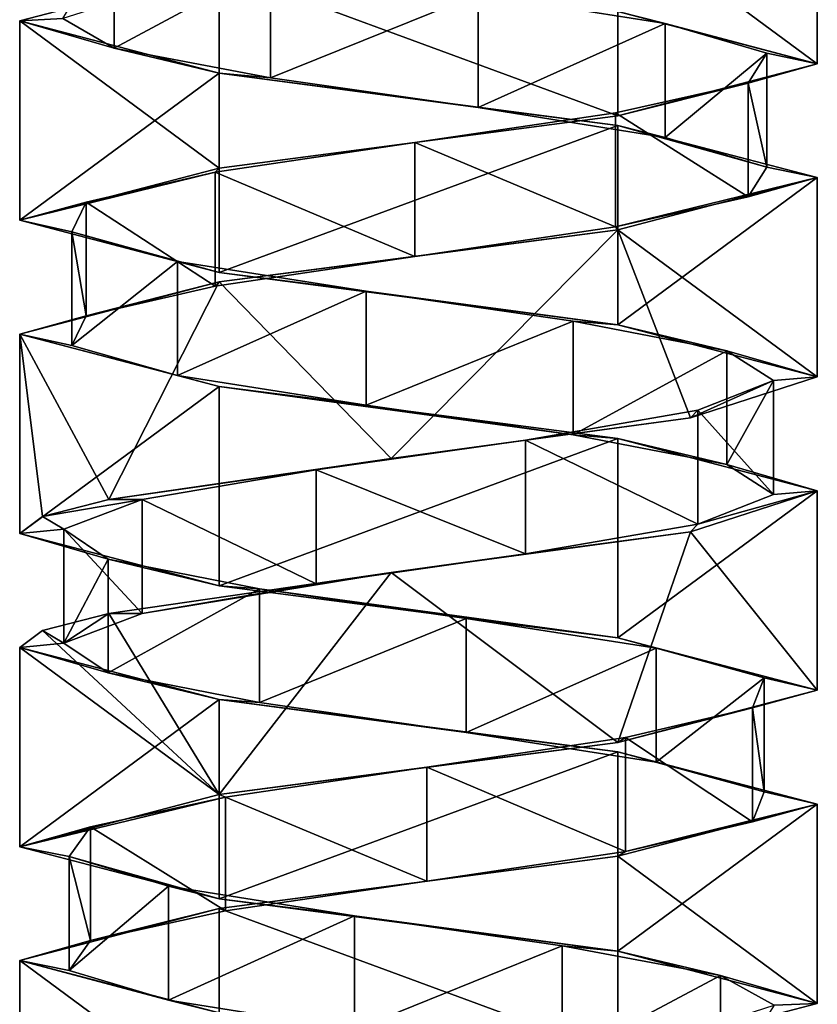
# Model space of a CAD drawing. Header units: millimetres. Extents: x -112 to 112, y -106 to 1587.
# Tile 94 of 158: x 48 to 62, y 697 to 714. Entities that reach past the tile are written whole.
import ezdxf

# ---------------------------------------------------------------- set-up
doc = ezdxf.new("R2010")
doc.units = ezdxf.units.MM
doc.header["$LTSCALE"] = 65.185185
for name, color, linetype in [('554', 7, 'CONTINUOUS'), ('555', 7, 'CONTINUOUS'), ('556', 7, 'CONTINUOUS'), ('557', 7, 'CONTINUOUS'), ('558', 7, 'CONTINUOUS'), ('559', 7, 'CONTINUOUS'), ('681', 7, 'CONTINUOUS'), ('682', 7, 'CONTINUOUS'), ('683', 7, 'CONTINUOUS'), ('684', 7, 'CONTINUOUS'), ('755', 7, 'CONTINUOUS'), ('756', 7, 'CONTINUOUS'), ('757', 7, 'CONTINUOUS'), ('758', 7, 'CONTINUOUS'), ('759', 7, 'CONTINUOUS')]:
    doc.layers.add(name, color=color, linetype=linetype)

msp = doc.modelspace()

# ---------------------------------------------------------------- linework, layer by layer
at = {"layer": '554', "linetype": 'CONTINUOUS'}
for points in [[(49.657, 713.722, -3.243), (48.758, 714.245, 0.32), (49.657, 715.722, -3.243), (49.657, 713.722, -3.243)], [(52.404, 715.2, -5.685), (49.657, 713.722, -3.243), (49.657, 715.722, -3.243), (52.404, 715.2, -5.685)], [(52.404, 713.2, -5.685), (49.657, 713.722, -3.243), (52.404, 715.2, -5.685), (52.404, 713.2, -5.685)], [(56.047, 714.678, -6.162), (52.404, 713.2, -5.685), (52.404, 715.2, -5.685), (56.047, 714.678, -6.162)], [(56.047, 712.678, -6.162), (52.404, 713.2, -5.685), (56.047, 714.678, -6.162), (56.047, 712.678, -6.162)], [(59.329, 714.155, -4.508), (56.047, 712.678, -6.162), (56.047, 714.678, -6.162), (59.329, 714.155, -4.508)], [(59.329, 712.155, -4.508), (56.047, 712.678, -6.162), (59.329, 714.155, -4.508), (59.329, 712.155, -4.508)], [(61.114, 713.633, -1.296), (59.329, 712.155, -4.508), (59.329, 714.155, -4.508), (61.114, 713.633, -1.296)], [(61.114, 711.633, -1.296), (59.329, 712.155, -4.508), (61.114, 713.633, -1.296), (61.114, 711.633, -1.296)], [(60.786, 713.11, 2.364), (61.114, 711.633, -1.296), (61.114, 713.633, -1.296), (60.786, 713.11, 2.364)], [(58.457, 712.588, 5.207), (60.786, 711.11, 2.364), (60.786, 713.11, 2.364), (58.457, 712.588, 5.207)], [(60.786, 711.11, 2.364), (61.114, 711.633, -1.296), (60.786, 713.11, 2.364), (60.786, 711.11, 2.364)], [(54.933, 712.066, 6.25), (58.457, 710.588, 5.207), (58.457, 712.588, 5.207), (54.933, 712.066, 6.25)], [(58.457, 710.588, 5.207), (60.786, 711.11, 2.364), (58.457, 712.588, 5.207), (58.457, 710.588, 5.207)], [(51.433, 711.543, 5.132), (54.933, 710.066, 6.25), (54.933, 712.066, 6.25), (51.433, 711.543, 5.132)], [(54.933, 710.066, 6.25), (58.457, 710.588, 5.207), (54.933, 712.066, 6.25), (54.933, 710.066, 6.25)], [(49.165, 711.021, 2.24), (51.433, 709.543, 5.132), (51.433, 711.543, 5.132), (49.165, 711.021, 2.24)], [(51.433, 709.543, 5.132), (54.933, 710.066, 6.25), (51.433, 711.543, 5.132), (51.433, 709.543, 5.132)], [(48.915, 710.499, -1.426), (49.165, 709.021, 2.24), (49.165, 711.021, 2.24), (48.915, 710.499, -1.426)], [(49.165, 709.021, 2.24), (51.433, 709.543, 5.132), (49.165, 711.021, 2.24), (49.165, 709.021, 2.24)], [(48.915, 708.499, -1.426), (49.165, 709.021, 2.24), (48.915, 710.499, -1.426), (48.915, 708.499, -1.426)], [(50.768, 709.976, -4.599), (48.915, 708.499, -1.426), (48.915, 710.499, -1.426), (50.768, 709.976, -4.599)], [(50.768, 707.976, -4.599), (48.915, 708.499, -1.426), (50.768, 709.976, -4.599), (50.768, 707.976, -4.599)], [(54.084, 709.454, -6.183), (50.768, 707.976, -4.599), (50.768, 709.976, -4.599), (54.084, 709.454, -6.183)], [(54.084, 707.454, -6.183), (50.768, 707.976, -4.599), (54.084, 709.454, -6.183), (54.084, 707.454, -6.183)], [(57.717, 708.931, -5.629), (54.084, 707.454, -6.183), (54.084, 709.454, -6.183), (57.717, 708.931, -5.629)], [(57.717, 706.931, -5.629), (54.084, 707.454, -6.183), (57.717, 708.931, -5.629), (57.717, 706.931, -5.629)], [(60.41, 708.409, -3.129), (57.717, 706.931, -5.629), (57.717, 708.931, -5.629), (60.41, 708.409, -3.129)], [(60.41, 706.409, -3.129), (57.717, 706.931, -5.629), (60.41, 708.409, -3.129), (60.41, 706.409, -3.129)], [(61.234, 707.887, 0.453), (60.41, 706.409, -3.129), (60.41, 708.409, -3.129), (61.234, 707.887, 0.453)], [(59.902, 707.364, 3.877), (61.234, 705.887, 0.453), (61.234, 707.887, 0.453), (59.902, 707.364, 3.877)], [(61.234, 705.887, 0.453), (60.41, 706.409, -3.129), (61.234, 707.887, 0.453), (61.234, 705.887, 0.453)], [(56.876, 706.842, 5.962), (59.902, 705.364, 3.877), (59.902, 707.364, 3.877), (56.876, 706.842, 5.962)], [(59.902, 705.364, 3.877), (61.234, 705.887, 0.453), (59.902, 707.364, 3.877), (59.902, 705.364, 3.877)], [(53.201, 706.319, 5.985), (56.876, 704.842, 5.962), (56.876, 706.842, 5.962), (53.201, 706.319, 5.985)], [(56.876, 704.842, 5.962), (59.902, 705.364, 3.877), (56.876, 706.842, 5.962), (56.876, 704.842, 5.962)], [(50.148, 705.797, 3.94), (53.201, 704.319, 5.985), (53.201, 706.319, 5.985), (50.148, 705.797, 3.94)], [(53.201, 704.319, 5.985), (56.876, 704.842, 5.962), (53.201, 706.319, 5.985), (53.201, 704.319, 5.985)], [(50.148, 703.797, 3.94), (53.201, 704.319, 5.985), (50.148, 705.797, 3.94), (50.148, 703.797, 3.94)]]:
    msp.add_3dface(points, dxfattribs=at)
at = {"layer": '555', "linetype": 'CONTINUOUS'}
for points in [[(51.5, 715.117, 6.062), (48.758, 714.245, 0.32), (48, 714.2), (51.5, 715.117, 6.062)], [(48.758, 714.245, 0.32), (49.657, 713.722, -3.243), (48, 714.2), (48.758, 714.245, 0.32)], [(48, 714.2), (49.657, 713.722, -3.243), (51.5, 713.283, -6.062), (48, 714.2)], [(49.657, 713.722, -3.243), (52.404, 713.2, -5.685), (51.5, 713.283, -6.062), (49.657, 713.722, -3.243)], [(52.404, 713.2, -5.685), (56.047, 712.678, -6.162), (51.5, 713.283, -6.062), (52.404, 713.2, -5.685)], [(51.5, 713.283, -6.062), (56.047, 712.678, -6.162), (58.5, 712.367, -6.062), (51.5, 713.283, -6.062)], [(56.047, 712.678, -6.162), (59.329, 712.155, -4.508), (58.5, 712.367, -6.062), (56.047, 712.678, -6.162)], [(59.329, 712.155, -4.508), (61.114, 711.633, -1.296), (58.5, 712.367, -6.062), (59.329, 712.155, -4.508)], [(61.114, 711.633, -1.296), (62, 711.45), (58.5, 712.367, -6.062), (61.114, 711.633, -1.296)], [(61.114, 711.633, -1.296), (60.786, 711.11, 2.364), (62, 711.45), (61.114, 711.633, -1.296)], [(60.786, 711.11, 2.364), (58.457, 710.588, 5.207), (62, 711.45), (60.786, 711.11, 2.364)], [(62, 711.45), (58.457, 710.588, 5.207), (58.5, 710.533, 6.062), (62, 711.45)], [(58.457, 710.588, 5.207), (54.933, 710.066, 6.25), (58.5, 710.533, 6.062), (58.457, 710.588, 5.207)], [(58.5, 710.533, 6.062), (54.933, 710.066, 6.25), (51.5, 709.617, 6.062), (58.5, 710.533, 6.062)], [(54.933, 710.066, 6.25), (51.433, 709.543, 5.132), (51.5, 709.617, 6.062), (54.933, 710.066, 6.25)], [(51.5, 709.617, 6.062), (49.165, 709.021, 2.24), (48, 708.7), (51.5, 709.617, 6.062)], [(51.433, 709.543, 5.132), (49.165, 709.021, 2.24), (51.5, 709.617, 6.062), (51.433, 709.543, 5.132)], [(49.165, 709.021, 2.24), (48.915, 708.499, -1.426), (48, 708.7), (49.165, 709.021, 2.24)], [(48.915, 708.499, -1.426), (50.768, 707.976, -4.599), (48, 708.7), (48.915, 708.499, -1.426)], [(48, 708.7), (50.768, 707.976, -4.599), (51.5, 707.783, -6.062), (48, 708.7)], [(50.768, 707.976, -4.599), (54.084, 707.454, -6.183), (51.5, 707.783, -6.062), (50.768, 707.976, -4.599)], [(54.084, 707.454, -6.183), (57.717, 706.931, -5.629), (51.5, 707.783, -6.062), (54.084, 707.454, -6.183)], [(51.5, 707.783, -6.062), (57.717, 706.931, -5.629), (58.5, 706.867, -6.062), (51.5, 707.783, -6.062)], [(57.717, 706.931, -5.629), (60.41, 706.409, -3.129), (58.5, 706.867, -6.062), (57.717, 706.931, -5.629)], [(58.5, 706.867, -6.062), (60.41, 706.409, -3.129), (62, 705.95), (58.5, 706.867, -6.062)], [(60.41, 706.409, -3.129), (61.234, 705.887, 0.453), (62, 705.95), (60.41, 706.409, -3.129)], [(62, 705.95), (59.902, 705.364, 3.877), (59.776, 705.232, 5.117), (62, 705.95)], [(61.234, 705.887, 0.453), (59.902, 705.364, 3.877), (62, 705.95), (61.234, 705.887, 0.453)], [(59.776, 705.232, 5.117), (56.876, 704.842, 5.962), (54.518, 704.515, 6.983), (59.776, 705.232, 5.117)], [(59.902, 705.364, 3.877), (56.876, 704.842, 5.962), (59.776, 705.232, 5.117), (59.902, 705.364, 3.877)], [(56.876, 704.842, 5.962), (53.201, 704.319, 5.985), (54.518, 704.515, 6.983), (56.876, 704.842, 5.962)], [(54.518, 704.515, 6.983), (50.148, 703.797, 3.94), (49.566, 703.797, 4.413), (54.518, 704.515, 6.983)], [(53.201, 704.319, 5.985), (50.148, 703.797, 3.94), (54.518, 704.515, 6.983), (53.201, 704.319, 5.985)]]:
    msp.add_3dface(points, dxfattribs=at)
at = {"layer": '556', "linetype": 'CONTINUOUS'}
for points in [[(59.329, 714.155, -4.508), (56.047, 714.678, -6.162), (58.5, 714.367, -6.062), (59.329, 714.155, -4.508)], [(62, 713.45), (59.329, 714.155, -4.508), (58.5, 714.367, -6.062), (62, 713.45)], [(61.114, 713.633, -1.296), (59.329, 714.155, -4.508), (62, 713.45), (61.114, 713.633, -1.296)], [(60.786, 713.11, 2.364), (61.114, 713.633, -1.296), (62, 713.45), (60.786, 713.11, 2.364)], [(58.5, 712.533, 6.062), (60.786, 713.11, 2.364), (62, 713.45), (58.5, 712.533, 6.062)], [(58.457, 712.588, 5.207), (60.786, 713.11, 2.364), (58.5, 712.533, 6.062), (58.457, 712.588, 5.207)], [(51.5, 711.617, 6.062), (54.933, 712.066, 6.25), (58.5, 712.533, 6.062), (51.5, 711.617, 6.062)], [(54.933, 712.066, 6.25), (58.457, 712.588, 5.207), (58.5, 712.533, 6.062), (54.933, 712.066, 6.25)], [(51.433, 711.543, 5.132), (54.933, 712.066, 6.25), (51.5, 711.617, 6.062), (51.433, 711.543, 5.132)], [(48, 710.7), (51.433, 711.543, 5.132), (51.5, 711.617, 6.062), (48, 710.7)], [(49.165, 711.021, 2.24), (51.433, 711.543, 5.132), (48, 710.7), (49.165, 711.021, 2.24)], [(48.915, 710.499, -1.426), (49.165, 711.021, 2.24), (48, 710.7), (48.915, 710.499, -1.426)], [(51.5, 709.783, -6.062), (48.915, 710.499, -1.426), (48, 710.7), (51.5, 709.783, -6.062)], [(50.768, 709.976, -4.599), (48.915, 710.499, -1.426), (51.5, 709.783, -6.062), (50.768, 709.976, -4.599)], [(54.084, 709.454, -6.183), (50.768, 709.976, -4.599), (51.5, 709.783, -6.062), (54.084, 709.454, -6.183)], [(58.5, 708.867, -6.062), (54.084, 709.454, -6.183), (51.5, 709.783, -6.062), (58.5, 708.867, -6.062)], [(57.717, 708.931, -5.629), (54.084, 709.454, -6.183), (58.5, 708.867, -6.062), (57.717, 708.931, -5.629)], [(60.41, 708.409, -3.129), (57.717, 708.931, -5.629), (58.5, 708.867, -6.062), (60.41, 708.409, -3.129)], [(62, 707.95), (60.41, 708.409, -3.129), (58.5, 708.867, -6.062), (62, 707.95)], [(61.234, 707.887, 0.453), (60.41, 708.409, -3.129), (62, 707.95), (61.234, 707.887, 0.453)], [(59.776, 707.232, 5.117), (61.234, 707.887, 0.453), (62, 707.95), (59.776, 707.232, 5.117)], [(59.902, 707.364, 3.877), (61.234, 707.887, 0.453), (59.776, 707.232, 5.117), (59.902, 707.364, 3.877)], [(56.876, 706.842, 5.962), (59.902, 707.364, 3.877), (59.776, 707.232, 5.117), (56.876, 706.842, 5.962)], [(54.518, 706.515, 6.983), (56.876, 706.842, 5.962), (59.776, 707.232, 5.117), (54.518, 706.515, 6.983)], [(53.201, 706.319, 5.985), (56.876, 706.842, 5.962), (54.518, 706.515, 6.983), (53.201, 706.319, 5.985)], [(49.566, 705.797, 4.413), (53.201, 706.319, 5.985), (54.518, 706.515, 6.983), (49.566, 705.797, 4.413)], [(50.148, 705.797, 3.94), (53.201, 706.319, 5.985), (49.566, 705.797, 4.413), (50.148, 705.797, 3.94)]]:
    msp.add_3dface(points, dxfattribs=at)
at = {"layer": '557', "linetype": 'CONTINUOUS'}
for points in [[(50.148, 703.797, 3.94), (50.148, 705.797, 3.94), (48.773, 705.275, 0.532), (50.148, 703.797, 3.94)], [(48.773, 703.275, 0.532), (50.148, 703.797, 3.94), (48.773, 705.275, 0.532), (48.773, 703.275, 0.532)], [(49.55, 704.752, -3.059), (48.773, 703.275, 0.532), (48.773, 705.275, 0.532), (49.55, 704.752, -3.059)], [(49.55, 702.752, -3.059), (48.773, 703.275, 0.532), (49.55, 704.752, -3.059), (49.55, 702.752, -3.059)], [(52.211, 704.23, -5.593), (49.55, 702.752, -3.059), (49.55, 704.752, -3.059), (52.211, 704.23, -5.593)], [(52.211, 702.23, -5.593), (49.55, 702.752, -3.059), (52.211, 704.23, -5.593), (52.211, 702.23, -5.593)], [(55.837, 703.707, -6.194), (52.211, 702.23, -5.593), (52.211, 704.23, -5.593), (55.837, 703.707, -6.194)], [(55.837, 701.707, -6.194), (52.211, 702.23, -5.593), (55.837, 703.707, -6.194), (55.837, 701.707, -6.194)], [(59.173, 703.185, -4.653), (55.837, 701.707, -6.194), (55.837, 703.707, -6.194), (59.173, 703.185, -4.653)], [(59.173, 701.185, -4.653), (55.837, 701.707, -6.194), (59.173, 703.185, -4.653), (59.173, 701.185, -4.653)], [(61.066, 702.663, -1.504), (59.173, 701.185, -4.653), (59.173, 703.185, -4.653), (61.066, 702.663, -1.504)], [(61.066, 700.663, -1.504), (59.173, 701.185, -4.653), (61.066, 702.663, -1.504), (61.066, 700.663, -1.504)], [(60.863, 702.14, 2.165), (61.066, 700.663, -1.504), (61.066, 702.663, -1.504), (60.863, 702.14, 2.165)], [(58.633, 701.618, 5.086), (60.863, 700.14, 2.165), (60.863, 702.14, 2.165), (58.633, 701.618, 5.086)], [(60.863, 700.14, 2.165), (61.066, 700.663, -1.504), (60.863, 702.14, 2.165), (60.863, 700.14, 2.165)], [(55.146, 701.096, 6.248), (58.633, 699.618, 5.086), (58.633, 701.618, 5.086), (55.146, 701.096, 6.248)], [(58.633, 699.618, 5.086), (60.863, 700.14, 2.165), (58.633, 701.618, 5.086), (58.633, 699.618, 5.086)], [(51.61, 700.573, 5.251), (55.146, 699.096, 6.248), (55.146, 701.096, 6.248), (51.61, 700.573, 5.251)], [(55.146, 699.096, 6.248), (58.633, 699.618, 5.086), (55.146, 701.096, 6.248), (55.146, 699.096, 6.248)], [(49.245, 700.051, 2.438), (51.61, 698.573, 5.251), (51.61, 700.573, 5.251), (49.245, 700.051, 2.438)], [(51.61, 698.573, 5.251), (55.146, 699.096, 6.248), (51.61, 700.573, 5.251), (51.61, 698.573, 5.251)], [(48.87, 699.528, -1.218), (49.245, 698.051, 2.438), (49.245, 700.051, 2.438), (48.87, 699.528, -1.218)], [(49.245, 698.051, 2.438), (51.61, 698.573, 5.251), (49.245, 700.051, 2.438), (49.245, 698.051, 2.438)], [(48.87, 697.528, -1.218), (49.245, 698.051, 2.438), (48.87, 699.528, -1.218), (48.87, 697.528, -1.218)], [(50.614, 699.006, -4.452), (48.87, 697.528, -1.218), (48.87, 699.528, -1.218), (50.614, 699.006, -4.452)], [(50.614, 697.006, -4.452), (48.87, 697.528, -1.218), (50.614, 699.006, -4.452), (50.614, 697.006, -4.452)], [(53.874, 698.484, -6.148), (50.614, 697.006, -4.452), (50.614, 699.006, -4.452), (53.874, 698.484, -6.148)], [(53.874, 696.484, -6.148), (50.614, 697.006, -4.452), (53.874, 698.484, -6.148), (53.874, 696.484, -6.148)], [(57.523, 697.961, -5.718), (53.874, 696.484, -6.148), (53.874, 698.484, -6.148), (57.523, 697.961, -5.718)], [(57.523, 695.961, -5.718), (53.874, 696.484, -6.148), (57.523, 697.961, -5.718), (57.523, 695.961, -5.718)], [(60.301, 697.439, -3.311), (57.523, 695.961, -5.718), (57.523, 697.961, -5.718), (60.301, 697.439, -3.311)], [(60.301, 695.439, -3.311), (57.523, 695.961, -5.718), (60.301, 697.439, -3.311), (60.301, 695.439, -3.311)], [(61.245, 696.916, 0.24), (60.301, 695.439, -3.311), (60.301, 697.439, -3.311), (61.245, 696.916, 0.24)]]:
    msp.add_3dface(points, dxfattribs=at)
at = {"layer": '558', "linetype": 'CONTINUOUS'}
for points in [[(49.566, 703.797, 4.413), (48.773, 703.275, 0.532), (48.403, 703.499, 2.341), (49.566, 703.797, 4.413)], [(49.566, 703.797, 4.413), (50.148, 703.797, 3.94), (48.773, 703.275, 0.532), (49.566, 703.797, 4.413)], [(48.403, 703.499, 2.341), (48.773, 703.275, 0.532), (48, 703.2), (48.403, 703.499, 2.341)], [(48.773, 703.275, 0.532), (49.55, 702.752, -3.059), (48, 703.2), (48.773, 703.275, 0.532)], [(48, 703.2), (49.55, 702.752, -3.059), (51.5, 702.283, -6.062), (48, 703.2)], [(49.55, 702.752, -3.059), (52.211, 702.23, -5.593), (51.5, 702.283, -6.062), (49.55, 702.752, -3.059)], [(52.211, 702.23, -5.593), (55.837, 701.707, -6.194), (51.5, 702.283, -6.062), (52.211, 702.23, -5.593)], [(51.5, 702.283, -6.062), (55.837, 701.707, -6.194), (58.5, 701.367, -6.062), (51.5, 702.283, -6.062)], [(55.837, 701.707, -6.194), (59.173, 701.185, -4.653), (58.5, 701.367, -6.062), (55.837, 701.707, -6.194)], [(59.173, 701.185, -4.653), (61.066, 700.663, -1.504), (58.5, 701.367, -6.062), (59.173, 701.185, -4.653)], [(58.5, 701.367, -6.062), (61.066, 700.663, -1.504), (62, 700.45), (58.5, 701.367, -6.062)], [(61.066, 700.663, -1.504), (60.863, 700.14, 2.165), (62, 700.45), (61.066, 700.663, -1.504)], [(62, 700.45), (58.633, 699.618, 5.086), (58.5, 699.533, 6.062), (62, 700.45)], [(60.863, 700.14, 2.165), (58.633, 699.618, 5.086), (62, 700.45), (60.863, 700.14, 2.165)], [(58.5, 699.533, 6.062), (55.146, 699.096, 6.248), (51.5, 698.617, 6.062), (58.5, 699.533, 6.062)], [(58.633, 699.618, 5.086), (55.146, 699.096, 6.248), (58.5, 699.533, 6.062), (58.633, 699.618, 5.086)], [(55.146, 699.096, 6.248), (51.61, 698.573, 5.251), (51.5, 698.617, 6.062), (55.146, 699.096, 6.248)], [(51.5, 698.617, 6.062), (49.245, 698.051, 2.438), (48, 697.7), (51.5, 698.617, 6.062)], [(51.61, 698.573, 5.251), (49.245, 698.051, 2.438), (51.5, 698.617, 6.062), (51.61, 698.573, 5.251)], [(49.245, 698.051, 2.438), (48.87, 697.528, -1.218), (48, 697.7), (49.245, 698.051, 2.438)], [(48.87, 697.528, -1.218), (50.614, 697.006, -4.452), (48, 697.7), (48.87, 697.528, -1.218)], [(48, 697.7), (50.614, 697.006, -4.452), (51.5, 696.783, -6.062), (48, 697.7)], [(50.614, 697.006, -4.452), (53.874, 696.484, -6.148), (51.5, 696.783, -6.062), (50.614, 697.006, -4.452)]]:
    msp.add_3dface(points, dxfattribs=at)
at = {"layer": '559', "linetype": 'CONTINUOUS'}
for points in [[(50.148, 705.797, 3.94), (49.566, 705.797, 4.413), (48.403, 705.499, 2.341), (50.148, 705.797, 3.94)], [(48.773, 705.275, 0.532), (50.148, 705.797, 3.94), (48.403, 705.499, 2.341), (48.773, 705.275, 0.532)], [(48, 705.2), (48.773, 705.275, 0.532), (48.403, 705.499, 2.341), (48, 705.2)], [(49.55, 704.752, -3.059), (48.773, 705.275, 0.532), (48, 705.2), (49.55, 704.752, -3.059)], [(51.5, 704.283, -6.062), (49.55, 704.752, -3.059), (48, 705.2), (51.5, 704.283, -6.062)], [(52.211, 704.23, -5.593), (49.55, 704.752, -3.059), (51.5, 704.283, -6.062), (52.211, 704.23, -5.593)], [(58.5, 703.367, -6.062), (52.211, 704.23, -5.593), (51.5, 704.283, -6.062), (58.5, 703.367, -6.062)], [(55.837, 703.707, -6.194), (52.211, 704.23, -5.593), (58.5, 703.367, -6.062), (55.837, 703.707, -6.194)], [(59.173, 703.185, -4.653), (55.837, 703.707, -6.194), (58.5, 703.367, -6.062), (59.173, 703.185, -4.653)], [(62, 702.45), (59.173, 703.185, -4.653), (58.5, 703.367, -6.062), (62, 702.45)], [(61.066, 702.663, -1.504), (59.173, 703.185, -4.653), (62, 702.45), (61.066, 702.663, -1.504)], [(60.863, 702.14, 2.165), (61.066, 702.663, -1.504), (62, 702.45), (60.863, 702.14, 2.165)], [(58.5, 701.533, 6.062), (60.863, 702.14, 2.165), (62, 702.45), (58.5, 701.533, 6.062)], [(58.633, 701.618, 5.086), (60.863, 702.14, 2.165), (58.5, 701.533, 6.062), (58.633, 701.618, 5.086)], [(55.146, 701.096, 6.248), (58.633, 701.618, 5.086), (58.5, 701.533, 6.062), (55.146, 701.096, 6.248)], [(51.5, 700.617, 6.062), (55.146, 701.096, 6.248), (58.5, 701.533, 6.062), (51.5, 700.617, 6.062)], [(51.61, 700.573, 5.251), (55.146, 701.096, 6.248), (51.5, 700.617, 6.062), (51.61, 700.573, 5.251)], [(48, 699.7), (51.61, 700.573, 5.251), (51.5, 700.617, 6.062), (48, 699.7)], [(49.245, 700.051, 2.438), (51.61, 700.573, 5.251), (48, 699.7), (49.245, 700.051, 2.438)], [(48.87, 699.528, -1.218), (49.245, 700.051, 2.438), (48, 699.7), (48.87, 699.528, -1.218)], [(51.5, 698.783, -6.062), (48.87, 699.528, -1.218), (48, 699.7), (51.5, 698.783, -6.062)], [(50.614, 699.006, -4.452), (48.87, 699.528, -1.218), (51.5, 698.783, -6.062), (50.614, 699.006, -4.452)], [(53.874, 698.484, -6.148), (50.614, 699.006, -4.452), (51.5, 698.783, -6.062), (53.874, 698.484, -6.148)], [(58.5, 697.867, -6.062), (53.874, 698.484, -6.148), (51.5, 698.783, -6.062), (58.5, 697.867, -6.062)], [(57.523, 697.961, -5.718), (53.874, 698.484, -6.148), (58.5, 697.867, -6.062), (57.523, 697.961, -5.718)], [(60.301, 697.439, -3.311), (57.523, 697.961, -5.718), (58.5, 697.867, -6.062), (60.301, 697.439, -3.311)], [(62, 696.95), (60.301, 697.439, -3.311), (58.5, 697.867, -6.062), (62, 696.95)], [(61.245, 696.916, 0.24), (60.301, 697.439, -3.311), (62, 696.95), (61.245, 696.916, 0.24)], [(58.5, 696.033, 6.062), (61.245, 696.916, 0.24), (62, 696.95), (58.5, 696.033, 6.062)]]:
    msp.add_3dface(points, dxfattribs=at)
at = {"layer": '681', "linetype": 'CONTINUOUS'}
for points in [[(62, 716.95), (58.5, 716.033, 6.062), (62, 713.45), (62, 716.95)], [(58.5, 716.033, 6.062), (51.5, 715.117, 6.062), (58.5, 712.533, 6.062), (58.5, 716.033, 6.062)], [(58.5, 716.033, 6.062), (58.5, 712.533, 6.062), (62, 713.45), (58.5, 716.033, 6.062)], [(51.5, 715.117, 6.062), (48, 714.2), (51.5, 711.617, 6.062), (51.5, 715.117, 6.062)], [(51.5, 715.117, 6.062), (51.5, 711.617, 6.062), (58.5, 712.533, 6.062), (51.5, 715.117, 6.062)], [(48, 714.2), (48, 710.7), (51.5, 711.617, 6.062), (48, 714.2)]]:
    msp.add_3dface(points, dxfattribs=at)
at = {"layer": '682', "linetype": 'CONTINUOUS'}
for points in [[(62, 711.45), (58.5, 710.533, 6.062), (62, 707.95), (62, 711.45)], [(58.5, 710.533, 6.062), (51.5, 709.617, 6.062), (54.518, 706.515, 6.983), (58.5, 710.533, 6.062)], [(58.5, 710.533, 6.062), (54.518, 706.515, 6.983), (59.776, 707.232, 5.117), (58.5, 710.533, 6.062)], [(58.5, 710.533, 6.062), (59.776, 707.232, 5.117), (62, 707.95), (58.5, 710.533, 6.062)], [(51.5, 709.617, 6.062), (48, 708.7), (49.566, 705.797, 4.413), (51.5, 709.617, 6.062)], [(51.5, 709.617, 6.062), (49.566, 705.797, 4.413), (54.518, 706.515, 6.983), (51.5, 709.617, 6.062)], [(49.566, 705.797, 4.413), (48, 708.7), (48.403, 705.499, 2.341), (49.566, 705.797, 4.413)], [(48, 708.7), (48, 705.2), (48.403, 705.499, 2.341), (48, 708.7)]]:
    msp.add_3dface(points, dxfattribs=at)
at = {"layer": '683', "linetype": 'CONTINUOUS'}
for points in [[(62, 705.95), (59.776, 705.232, 5.117), (62, 702.45), (62, 705.95)], [(59.776, 705.232, 5.117), (54.518, 704.515, 6.983), (58.5, 701.533, 6.062), (59.776, 705.232, 5.117)], [(59.776, 705.232, 5.117), (58.5, 701.533, 6.062), (62, 702.45), (59.776, 705.232, 5.117)], [(54.518, 704.515, 6.983), (49.566, 703.797, 4.413), (51.5, 700.617, 6.062), (54.518, 704.515, 6.983)], [(54.518, 704.515, 6.983), (51.5, 700.617, 6.062), (58.5, 701.533, 6.062), (54.518, 704.515, 6.983)], [(49.566, 703.797, 4.413), (48.403, 703.499, 2.341), (51.5, 700.617, 6.062), (49.566, 703.797, 4.413)], [(48.403, 703.499, 2.341), (48, 703.2), (51.5, 700.617, 6.062), (48.403, 703.499, 2.341)], [(48, 703.2), (48, 699.7), (51.5, 700.617, 6.062), (48, 703.2)]]:
    msp.add_3dface(points, dxfattribs=at)
at = {"layer": '684', "linetype": 'CONTINUOUS'}
for points in [[(62, 700.45), (58.5, 699.533, 6.062), (62, 696.95), (62, 700.45)], [(58.5, 699.533, 6.062), (51.5, 698.617, 6.062), (58.5, 696.033, 6.062), (58.5, 699.533, 6.062)], [(58.5, 699.533, 6.062), (58.5, 696.033, 6.062), (62, 696.95), (58.5, 699.533, 6.062)], [(51.5, 698.617, 6.062), (48, 697.7), (51.5, 695.117, 6.062), (51.5, 698.617, 6.062)], [(51.5, 698.617, 6.062), (51.5, 695.117, 6.062), (58.5, 696.033, 6.062), (51.5, 698.617, 6.062)], [(48, 697.7), (48, 694.2), (51.5, 695.117, 6.062), (48, 697.7)]]:
    msp.add_3dface(points, dxfattribs=at)
at = {"layer": '755', "linetype": 'CONTINUOUS'}
msp.add_3dface([(62, 716.95), (62, 713.45), (58.5, 714.367, -6.062), (62, 716.95)], dxfattribs=at)
at = {"layer": '756', "linetype": 'CONTINUOUS'}
for points in [[(48, 714.2), (51.5, 713.283, -6.062), (48, 710.7), (48, 714.2)], [(51.5, 713.283, -6.062), (51.5, 709.783, -6.062), (48, 710.7), (51.5, 713.283, -6.062)], [(51.5, 713.283, -6.062), (58.5, 712.367, -6.062), (51.5, 709.783, -6.062), (51.5, 713.283, -6.062)], [(58.5, 712.367, -6.062), (58.5, 708.867, -6.062), (51.5, 709.783, -6.062), (58.5, 712.367, -6.062)], [(58.5, 712.367, -6.062), (62, 711.45), (58.5, 708.867, -6.062), (58.5, 712.367, -6.062)], [(62, 711.45), (62, 707.95), (58.5, 708.867, -6.062), (62, 711.45)]]:
    msp.add_3dface(points, dxfattribs=at)
at = {"layer": '757', "linetype": 'CONTINUOUS'}
for points in [[(48, 708.7), (51.5, 707.783, -6.062), (48, 705.2), (48, 708.7)], [(51.5, 707.783, -6.062), (51.5, 704.283, -6.062), (48, 705.2), (51.5, 707.783, -6.062)], [(51.5, 707.783, -6.062), (58.5, 706.867, -6.062), (51.5, 704.283, -6.062), (51.5, 707.783, -6.062)], [(58.5, 706.867, -6.062), (58.5, 703.367, -6.062), (51.5, 704.283, -6.062), (58.5, 706.867, -6.062)], [(58.5, 706.867, -6.062), (62, 705.95), (58.5, 703.367, -6.062), (58.5, 706.867, -6.062)], [(62, 705.95), (62, 702.45), (58.5, 703.367, -6.062), (62, 705.95)]]:
    msp.add_3dface(points, dxfattribs=at)
at = {"layer": '758', "linetype": 'CONTINUOUS'}
for points in [[(48, 703.2), (51.5, 702.283, -6.062), (48, 699.7), (48, 703.2)], [(51.5, 702.283, -6.062), (51.5, 698.783, -6.062), (48, 699.7), (51.5, 702.283, -6.062)], [(51.5, 702.283, -6.062), (58.5, 701.367, -6.062), (51.5, 698.783, -6.062), (51.5, 702.283, -6.062)], [(58.5, 701.367, -6.062), (58.5, 697.867, -6.062), (51.5, 698.783, -6.062), (58.5, 701.367, -6.062)], [(58.5, 701.367, -6.062), (62, 700.45), (58.5, 697.867, -6.062), (58.5, 701.367, -6.062)], [(62, 700.45), (62, 696.95), (58.5, 697.867, -6.062), (62, 700.45)]]:
    msp.add_3dface(points, dxfattribs=at)
at = {"layer": '759', "linetype": 'CONTINUOUS'}
msp.add_3dface([(48, 697.7), (51.5, 696.783, -6.062), (48, 694.2), (48, 697.7)], dxfattribs=at)

doc.saveas('drawing.dxf')
